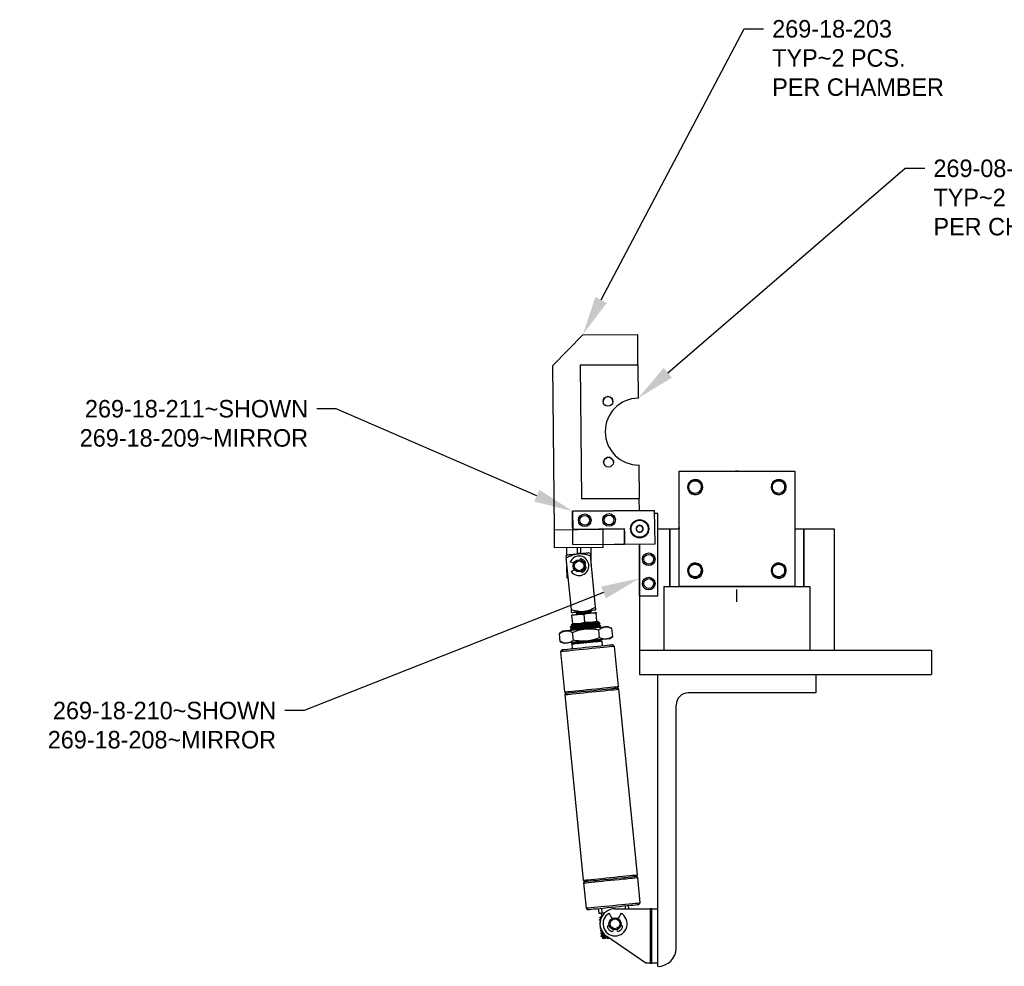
# Model space of a CAD drawing. Header units: inches. Extents: x 0.1 to 43.9, y 0.1 to 33.9.
# Tile 14 of 24: x 25.5 to 35.7, y 9.5 to 19.2. Entities that reach past the tile are written whole.
import ezdxf
from ezdxf import colors
from ezdxf.entities.mleader import LeaderData, LeaderLine
from ezdxf.math import Vec2, Vec3

# ---------------------------------------------------------------- set-up
doc = ezdxf.new("R2010")
doc.units = ezdxf.units.IN
doc.header["$MEASUREMENT"] = 0
doc.linetypes.add('CENTERX2', pattern=[0.8, 0.5, -0.1, 0.1, -0.1])

msp = doc.modelspace()

# ---------------------------------------------------------------- linework, layer by layer
at = {"color": 7, "linetype": 'Continuous', "lineweight": 25}
for p, q in [((31.33, 15.986), (31.021, 15.671)), ((31.33, 15.986), (31.893, 15.992)), ((31.896, 15.679), (31.893, 15.992)), ((31.038, 13.983), (31.021, 15.671)), ((31.896, 15.68), (31.302, 15.674)), ((31.302, 15.674), (31.896, 15.679)), ((31.302, 15.674), (31.316, 14.299)), ((31.302, 15.674), (31.316, 14.299)), ((31.896, 15.68), (31.899, 15.336)), ((31.906, 14.649), (31.909, 14.305)), ((32.319, 13.398), (32.319, 14.585)), ((32.319, 14.585), (33.507, 14.585)), ((32.927, 14.585), (32.899, 14.585)), ((32.913, 14.586), (32.927, 14.585)), ((33.507, 14.585), (33.507, 14.585)), ((33.507, 14.585), (33.507, 14.006)), ((33.507, 14.585), (33.507, 13.398)), ((32.548, 14.421), (32.544, 14.4)), ((33.407, 14.421), (33.403, 14.4)), ((31.909, 14.305), (31.316, 14.299)), ((31.316, 14.299), (31.909, 14.305)), ((31.909, 14.305), (31.909, 14.305)), ((31.911, 14.18), (31.909, 14.305)), ((32.067, 14.181), (31.223, 14.173)), ((32.071, 13.837), (32.067, 14.181)), ((31.223, 14.173), (31.225, 13.985)), ((32.101, 14.148), (32.068, 14.148)), ((32.101, 13.304), (32.101, 14.148)), ((31.038, 13.983), (31.757, 13.991)), ((31.039, 13.796), (31.038, 13.983)), ((31.757, 13.991), (31.225, 13.985)), ((31.539, 13.801), (31.538, 13.988)), ((31.758, 13.834), (31.757, 13.991)), ((32.101, 13.992), (32.225, 13.992)), ((32.225, 13.992), (32.225, 13.992)), ((32.225, 13.992), (32.225, 13.398)), ((32.225, 13.992), (32.319, 13.992)), ((32.225, 13.398), (32.225, 13.992)), ((32.319, 14.006), (32.319, 13.992)), ((33.507, 13.992), (33.6, 13.992)), ((33.6, 13.992), (33.6, 13.398)), ((33.6, 13.398), (33.6, 13.992)), ((33.6, 13.992), (33.913, 13.992)), ((33.913, 13.992), (33.913, 12.742)), ((31.757, 13.966), (31.757, 13.836)), ((31.539, 13.801), (31.039, 13.796)), ((31.165, 13.721), (31.164, 13.797)), ((31.275, 13.738), (31.275, 13.798)), ((31.304, 13.799), (31.305, 13.739)), ((31.416, 13.618), (31.414, 13.8)), ((31.758, 13.836), (31.757, 13.836)), ((31.758, 13.834), (32.071, 13.837)), ((31.913, 13.304), (31.913, 13.836)), ((31.913, 13.836), (31.913, 12.742)), ((31.171, 13.724), (31.155, 13.714)), ((31.211, 13.161), (31.157, 13.693)), ((31.302, 13.676), (31.301, 13.673)), ((31.404, 13.739), (31.387, 13.746)), ((31.46, 13.185), (31.406, 13.718)), ((31.168, 13.485), (31.166, 13.604)), ((31.234, 13.637), (31.2, 13.652)), ((31.21, 13.552), (31.241, 13.574)), ((31.35, 13.633), (31.353, 13.634)), ((31.357, 13.6), (31.353, 13.601)), ((31.178, 13.485), (31.168, 13.485)), ((31.313, 13.552), (31.315, 13.549)), ((32.548, 13.562), (32.544, 13.541)), ((33.407, 13.562), (33.403, 13.541)), ((32.163, 13.398), (32.163, 12.742)), ((32.163, 13.398), (33.663, 13.398)), ((32.225, 13.398), (32.319, 13.398)), ((32.225, 13.398), (32.319, 13.398)), ((33.507, 13.398), (32.319, 13.398)), ((33.507, 13.398), (33.6, 13.398)), ((33.507, 13.398), (33.6, 13.398)), ((33.663, 13.398), (33.663, 12.742)), ((31.913, 13.304), (32.101, 13.304)), ((31.278, 13.112), (31.217, 13.099)), ((31.225, 13.018), (31.217, 13.099)), ((31.26, 13.135), (31.26, 13.135)), ((31.26, 13.135), (31.261, 13.135)), ((31.262, 13.117), (31.263, 13.115)), ((31.263, 13.114), (31.27, 13.111)), ((31.341, 13.111), (31.278, 13.112)), ((31.403, 13.125), (31.341, 13.111)), ((31.349, 13.031), (31.341, 13.111)), ((31.466, 13.124), (31.403, 13.125)), ((31.417, 13.141), (31.417, 13.143)), ((31.474, 13.043), (31.466, 13.124)), ((31.197, 12.981), (31.198, 12.977)), ((31.215, 13.01), (31.208, 13.001)), ((31.208, 12.999), (31.214, 12.996)), ((31.225, 13.018), (31.288, 13.018)), ((31.288, 13.018), (31.349, 13.031)), ((31.349, 13.031), (31.412, 13.03)), ((31.412, 13.03), (31.474, 13.043)), ((31.488, 13.035), (31.485, 13.037)), ((31.505, 13.021), (31.489, 13.034)), ((31.5, 12.976), (31.494, 12.979)), ((31.51, 12.994), (31.51, 12.998)), ((31.628, 12.968), (31.59, 12.985)), ((31.636, 12.885), (31.628, 12.968)), ((31.123, 12.938), (31.089, 12.914)), ((31.097, 12.831), (31.089, 12.914)), ((31.2, 12.953), (31.201, 12.95)), ((31.201, 12.949), (31.207, 12.947)), ((31.232, 12.845), (31.224, 12.927)), ((31.501, 12.872), (31.493, 12.954)), ((31.602, 12.861), (31.636, 12.885)), ((31.097, 12.831), (31.136, 12.814)), ((31.214, 12.815), (31.214, 12.811)), ((31.215, 12.804), (31.22, 12.759)), ((31.531, 12.791), (31.526, 12.835)), ((31.656, 12.783), (31.634, 12.801)), ((31.697, 12.37), (31.656, 12.783)), ((31.116, 12.749), (31.098, 12.727)), ((31.098, 12.727), (31.14, 12.314)), ((31.913, 12.742), (31.913, 12.492)), ((31.913, 12.742), (34.913, 12.742)), ((34.913, 12.742), (34.913, 12.492)), ((31.913, 12.492), (34.913, 12.492)), ((32.1, 9.492), (32.1, 12.492)), ((33.725, 12.492), (33.725, 12.304)), ((31.685, 12.355), (31.697, 12.37)), ((31.7, 12.342), (31.692, 12.355)), ((31.14, 12.314), (31.155, 12.302)), ((31.148, 12.301), (31.143, 12.286)), ((31.143, 12.286), (31.334, 10.377)), ((31.891, 10.433), (31.7, 12.342)), ((33.725, 12.304), (32.413, 12.304)), ((32.288, 9.679), (32.288, 12.179)), ((31.886, 10.418), (31.891, 10.433)), ((31.334, 10.377), (31.342, 10.364)), ((31.349, 10.364), (31.337, 10.349)), ((31.337, 10.349), (31.363, 10.09)), ((31.894, 10.405), (31.879, 10.418)), ((31.92, 10.146), (31.894, 10.405)), ((31.902, 10.124), (31.92, 10.146)), ((31.363, 10.09), (31.385, 10.073)), ((31.488, 10.083), (31.492, 10.038)), ((31.52, 10.086), (31.524, 10.041)), ((31.524, 10.041), (31.543, 10.043)), ((31.543, 10.043), (31.541, 10.042)), ((31.629, 9.983), (31.598, 10.037)), ((31.66, 10.084), (32.02, 10.084)), ((31.722, 10.037), (31.692, 9.983)), ((31.769, 10.084), (31.767, 10.111)), ((31.802, 10.084), (31.799, 10.114)), ((32.02, 10.084), (32.02, 9.524)), ((32.04, 10.084), (32.02, 10.084)), ((32.04, 9.524), (32.04, 10.084)), ((32.04, 10.084), (32.1, 10.084)), ((31.499, 9.974), (31.5, 9.965)), ((31.509, 9.949), (31.502, 9.944)), ((31.502, 9.947), (31.502, 9.937)), ((31.502, 9.94), (31.509, 9.937)), ((31.504, 9.919), (31.505, 9.91)), ((31.508, 9.919), (31.505, 9.916)), ((31.505, 9.912), (31.506, 9.912)), ((31.507, 9.891), (31.508, 9.882)), ((31.512, 9.892), (31.508, 9.889)), ((31.508, 9.889), (31.508, 9.889)), ((31.508, 9.885), (31.516, 9.881)), ((31.51, 9.864), (31.511, 9.854)), ((31.513, 9.836), (31.514, 9.827)), ((31.594, 9.911), (31.6, 9.913)), ((31.644, 9.869), (31.642, 9.863)), ((31.678, 9.863), (31.676, 9.869)), ((31.721, 9.913), (31.727, 9.911)), ((31.515, 9.808), (31.516, 9.799)), ((31.529, 9.785), (31.54, 9.777)), ((31.547, 9.812), (31.548, 9.808)), ((31.975, 9.524), (31.572, 9.802)), ((31.578, 9.78), (31.6, 9.783)), ((32.02, 9.524), (31.975, 9.524)), ((32.02, 9.524), (32.04, 9.524)), ((32.1, 9.524), (32.04, 9.524))]:
    msp.add_line(p, q, dxfattribs=at)
at = {"color": 7, "linetype": 'Continuous'}
for p, q in [((31.223, 14.173), (32.067, 14.181)), ((32.071, 13.837), (32.067, 14.181)), ((31.227, 13.829), (31.223, 14.173)), ((31.225, 13.985), (31.757, 13.991)), ((31.225, 13.985), (31.757, 13.991)), ((31.227, 13.829), (31.225, 13.985)), ((31.227, 13.829), (31.225, 13.985)), ((31.758, 13.834), (31.757, 13.991)), ((31.758, 13.834), (31.757, 13.991)), ((31.227, 13.829), (32.071, 13.837)), ((31.227, 13.829), (31.758, 13.834)), ((31.227, 13.829), (31.758, 13.834))]:
    msp.add_line(p, q, dxfattribs=at)
at = {"color": 7, "linetype": 'CENTERX2'}
msp.add_line((32.913, 13.242), (32.913, 13.367), dxfattribs=at)
at = {"color": 7, "linetype": 'Continuous', "lineweight": 25, "flags": 128}
for points in [[(31.171, 13.724), (31.18, 13.725), (31.191, 13.726), (31.203, 13.728), (31.217, 13.729), (31.231, 13.73), (31.247, 13.732), (31.263, 13.734), (31.279, 13.735)], [(31.279, 13.735), (31.295, 13.737), (31.311, 13.738), (31.326, 13.74), (31.341, 13.741), (31.355, 13.743), (31.367, 13.744), (31.378, 13.745), (31.387, 13.746)], [(31.214, 13.131), (31.216, 13.131), (31.223, 13.132), (31.235, 13.133), (31.25, 13.134), (31.269, 13.136), (31.291, 13.138), (31.314, 13.141), (31.338, 13.143)], [(31.216, 13.106), (31.217, 13.106), (31.221, 13.106), (31.226, 13.107), (31.233, 13.108), (31.242, 13.108), (31.253, 13.11), (31.265, 13.111), (31.278, 13.112)], [(31.278, 13.112), (31.293, 13.114), (31.308, 13.115), (31.324, 13.117), (31.341, 13.118), (31.357, 13.12), (31.373, 13.122), (31.388, 13.123), (31.403, 13.125)], [(31.463, 13.156), (31.46, 13.155), (31.453, 13.155), (31.442, 13.154), (31.426, 13.152), (31.407, 13.15), (31.386, 13.148), (31.362, 13.146), (31.338, 13.143)], [(31.403, 13.125), (31.416, 13.126), (31.429, 13.127), (31.439, 13.128), (31.448, 13.129), (31.456, 13.13), (31.461, 13.13), (31.464, 13.131), (31.465, 13.131)], [(31.356, 12.962), (31.326, 12.959), (31.296, 12.956), (31.267, 12.953), (31.24, 12.95), (31.214, 12.947), (31.191, 12.945), (31.171, 12.943), (31.154, 12.941)], [(31.215, 13.01), (31.216, 13.01), (31.221, 13.011), (31.233, 13.012), (31.252, 13.014), (31.276, 13.016), (31.304, 13.019), (31.335, 13.022), (31.366, 13.025), (31.396, 13.028), (31.424, 13.031), (31.448, 13.034), (31.467, 13.036), (31.479, 13.037), (31.485, 13.037), (31.485, 13.037)], [(31.462, 13.014), (31.451, 13.013), (31.439, 13.012), (31.426, 13.01), (31.412, 13.009), (31.397, 13.008), (31.383, 13.006), (31.367, 13.005), (31.352, 13.003)], [(31.558, 12.982), (31.541, 12.98), (31.521, 12.978), (31.498, 12.976), (31.473, 12.973), (31.446, 12.971), (31.417, 12.968), (31.387, 12.965), (31.356, 12.962)], [(31.491, 13.007), (31.491, 13.008), (31.49, 13.01)], [(31.494, 12.979), (31.493, 12.981), (31.493, 12.982)], [(31.59, 12.985), (31.588, 12.985), (31.582, 12.984), (31.572, 12.983), (31.558, 12.982)], [(31.154, 12.941), (31.141, 12.94), (31.131, 12.939), (31.125, 12.938), (31.123, 12.938)], [(31.571, 12.857), (31.554, 12.856), (31.534, 12.854), (31.511, 12.851), (31.485, 12.849), (31.458, 12.846), (31.429, 12.843), (31.399, 12.84), (31.369, 12.837)], [(31.602, 12.861), (31.6, 12.86), (31.594, 12.86), (31.584, 12.859), (31.571, 12.857)], [(31.656, 12.783), (31.652, 12.783), (31.642, 12.782), (31.625, 12.78), (31.602, 12.778), (31.574, 12.775), (31.541, 12.772), (31.504, 12.768), (31.463, 12.764), (31.421, 12.76), (31.377, 12.755), (31.333, 12.751), (31.291, 12.747), (31.251, 12.742), (31.213, 12.739), (31.18, 12.735), (31.152, 12.733), (31.129, 12.73), (31.112, 12.729), (31.102, 12.728), (31.098, 12.727)], [(31.116, 12.749), (31.12, 12.749), (31.13, 12.751), (31.148, 12.752), (31.171, 12.755), (31.2, 12.758), (31.234, 12.761), (31.271, 12.765), (31.312, 12.769), (31.354, 12.773), (31.396, 12.777), (31.439, 12.781), (31.479, 12.785), (31.517, 12.789), (31.55, 12.793), (31.579, 12.796), (31.603, 12.798), (31.62, 12.8), (31.63, 12.801), (31.634, 12.801)], [(31.167, 12.817), (31.153, 12.816), (31.144, 12.815), (31.138, 12.814), (31.136, 12.814)], [(31.369, 12.837), (31.338, 12.834), (31.308, 12.831), (31.28, 12.828), (31.252, 12.826), (31.227, 12.823), (31.204, 12.821), (31.184, 12.819), (31.167, 12.817)], [(31.526, 12.835), (31.525, 12.835), (31.519, 12.835), (31.506, 12.833), (31.487, 12.831), (31.462, 12.829), (31.434, 12.826), (31.403, 12.823), (31.37, 12.82), (31.338, 12.817), (31.306, 12.813), (31.278, 12.811), (31.254, 12.808), (31.235, 12.806), (31.222, 12.805), (31.216, 12.804), (31.215, 12.804)], [(31.507, 12.841), (31.507, 12.842), (31.507, 12.844)], [(31.14, 12.314), (31.143, 12.315), (31.154, 12.316), (31.17, 12.317), (31.193, 12.32), (31.221, 12.322), (31.255, 12.326), (31.292, 12.329), (31.332, 12.333), (31.375, 12.338), (31.418, 12.342), (31.462, 12.346), (31.505, 12.351), (31.545, 12.355), (31.582, 12.359), (31.615, 12.362), (31.644, 12.365), (31.667, 12.367), (31.683, 12.369), (31.694, 12.37), (31.697, 12.37), (31.697, 12.37)], [(31.148, 12.301), (31.148, 12.301), (31.154, 12.302), (31.166, 12.303), (31.185, 12.305), (31.209, 12.307), (31.24, 12.31), (31.275, 12.314), (31.313, 12.318), (31.355, 12.322), (31.398, 12.326), (31.442, 12.33), (31.485, 12.335), (31.526, 12.339), (31.565, 12.343), (31.6, 12.346), (31.63, 12.349), (31.655, 12.352), (31.674, 12.354), (31.686, 12.355), (31.691, 12.355), (31.692, 12.355)], [(31.143, 12.286), (31.146, 12.287), (31.156, 12.288), (31.173, 12.289), (31.196, 12.292), (31.224, 12.295), (31.258, 12.298), (31.295, 12.302), (31.335, 12.306), (31.378, 12.31), (31.421, 12.314), (31.465, 12.319), (31.507, 12.323), (31.548, 12.327), (31.585, 12.331), (31.618, 12.334), (31.647, 12.337), (31.67, 12.339), (31.686, 12.341), (31.696, 12.342), (31.7, 12.342)], [(31.334, 10.377), (31.337, 10.377), (31.348, 10.378), (31.364, 10.38), (31.387, 10.382), (31.416, 10.385), (31.449, 10.389), (31.486, 10.392), (31.527, 10.396), (31.569, 10.401), (31.613, 10.405), (31.656, 10.409), (31.699, 10.414), (31.739, 10.418), (31.776, 10.421), (31.81, 10.425), (31.838, 10.428), (31.861, 10.43), (31.878, 10.431), (31.888, 10.433), (31.891, 10.433)], [(31.337, 10.349), (31.34, 10.35), (31.35, 10.351), (31.367, 10.352), (31.39, 10.354), (31.418, 10.357), (31.452, 10.361), (31.489, 10.364), (31.529, 10.368), (31.572, 10.373), (31.615, 10.377), (31.659, 10.381), (31.702, 10.386), (31.742, 10.39), (31.779, 10.393), (31.812, 10.397), (31.841, 10.4), (31.864, 10.402), (31.88, 10.404), (31.891, 10.405), (31.894, 10.405), (31.894, 10.405)], [(31.342, 10.364), (31.343, 10.364), (31.348, 10.364), (31.36, 10.366), (31.379, 10.367), (31.404, 10.37), (31.434, 10.373), (31.469, 10.376), (31.508, 10.38), (31.549, 10.384), (31.592, 10.389), (31.636, 10.393), (31.679, 10.398), (31.721, 10.402), (31.759, 10.406), (31.794, 10.409), (31.824, 10.412), (31.849, 10.415), (31.868, 10.416), (31.88, 10.418), (31.885, 10.418), (31.886, 10.418)], [(31.363, 10.09), (31.366, 10.091), (31.376, 10.092), (31.393, 10.093), (31.416, 10.096), (31.444, 10.099), (31.478, 10.102), (31.515, 10.106), (31.555, 10.11), (31.598, 10.114), (31.641, 10.118), (31.685, 10.123), (31.727, 10.127), (31.768, 10.131), (31.805, 10.135), (31.838, 10.138), (31.867, 10.141), (31.89, 10.143), (31.906, 10.145), (31.917, 10.146), (31.92, 10.146), (31.92, 10.146)], [(31.902, 10.124), (31.899, 10.124), (31.888, 10.123), (31.871, 10.121), (31.848, 10.119), (31.819, 10.116), (31.785, 10.113), (31.747, 10.109), (31.707, 10.105), (31.665, 10.101), (31.622, 10.096), (31.58, 10.092), (31.539, 10.088), (31.502, 10.084), (31.468, 10.081), (31.439, 10.078), (31.416, 10.076), (31.399, 10.074), (31.388, 10.073), (31.385, 10.073)], [(31.492, 10.038), (31.494, 10.038), (31.501, 10.039), (31.511, 10.04), (31.524, 10.041)], [(31.578, 9.78), (31.562, 9.779), (31.55, 9.778), (31.542, 9.777), (31.54, 9.777)]]:
    msp.add_lwpolyline(points, dxfattribs=at)
at = {"color": 7, "linetype": 'Continuous', "lineweight": 25}
for centre, radius in [((31.587, 15.302), 0.0503), ((31.593, 14.677), 0.0502), ((31.349, 14.08), 0.065), ((31.349, 14.08), 0.0503), ((31.599, 14.083), 0.065), ((31.599, 14.083), 0.0503), ((31.913, 13.992), 0.094), ((31.913, 13.992), 0.0938), ((31.913, 13.992), 0.0877), ((31.291, 13.611), 0.0625), ((32.007, 13.679), 0.065), ((32.007, 13.679), 0.0502), ((31.291, 13.611), 0.05), ((32.007, 13.429), 0.065), ((32.007, 13.429), 0.0502), ((31.66, 9.929), 0.0625), ((31.66, 9.929), 0.05)]:
    msp.add_circle(centre, radius, dxfattribs=at)
for centre, radius, start, end in [((31.587, 15.301), 0.0503, 2.0426, 179.0529), ((31.903, 14.992), 0.344, 90.5697, 270.5697), ((31.903, 14.992), 0.344, 90.5697, 180.5283), ((31.593, 14.676), 0.0503, 0.2622, 180.899), ((32.484, 14.421), 0.0781, 45, 0), ((33.343, 14.421), 0.0781, 45, 0), ((32.484, 14.421), 0.0781, 0, 45), ((33.343, 14.421), 0.0781, 0, 45), ((31.913, 13.992), 0.0361, 119.8602, 179.8602), ((31.913, 13.992), 0.0361, 179.8602, 239.8602), ((31.913, 13.992), 0.0361, 59.8602, 119.8602), ((31.913, 13.992), 0.0361, 359.8602, 59.8602), ((31.913, 13.992), 0.0361, 299.8602, 359.8602), ((31.913, 13.992), 0.0361, 239.8602, 299.8602), ((31.291, 13.611), 0.1, 215.7235, 155.7235), ((31.31, 13.675), 0.00833, 73.5427, 170.7235), ((31.291, 13.611), 0.075, 27.9043, 73.5427), ((31.291, 13.611), 0.075, 297.9043, 343.5427), ((31.35, 13.642), 0.00833, 290.7235, 27.9043), ((31.355, 13.592), 0.00833, 343.5427, 80.7235), ((32.484, 13.562), 0.0781, 45, 0), ((32.484, 13.562), 0.0781, 0, 45), ((33.343, 13.562), 0.0781, 45, 0), ((33.343, 13.562), 0.0781, 0, 45), ((31.323, 13.552), 0.00833, 200.7235, 297.9043), ((32.413, 12.179), 0.125, 90, 180), ((31.502, 10.016), 0.0225, 275.7235, 70.989), ((31.66, 9.929), 0.155, 90, 235.4586), ((31.66, 9.929), 0.124, 120, 60), ((31.597, 9.897), 0.015, 105, 207.2404), ((31.66, 9.929), 0.0857, 207.2404, 242.7596), ((31.628, 9.866), 0.015, 242.7596, 345), ((31.693, 9.866), 0.015, 195, 297.2404), ((31.66, 9.929), 0.0858, 297.2404, 332.7596), ((31.723, 9.897), 0.015, 332.7596, 75), ((32.1, 9.679), 0.188, 270, 0)]:
    msp.add_arc(centre, radius, start, end, dxfattribs=at)
for points, knots in [([(32.547, 14.411), (32.548, 14.418), (32.549, 14.433), (32.542, 14.454), (32.529, 14.472), (32.51, 14.485), (32.488, 14.49), (32.464, 14.489), (32.443, 14.479), (32.426, 14.463), (32.414, 14.442), (32.411, 14.418), (32.415, 14.394), (32.427, 14.373), (32.446, 14.356), (32.469, 14.347), (32.494, 14.345), (32.519, 14.352), (32.54, 14.367), (32.555, 14.388), (32.561, 14.408), (32.562, 14.419), (32.562, 14.421)], [0, 0, 0, 0, 0.04749, 0.095126, 0.143357, 0.191773, 0.241217, 0.290636, 0.341067, 0.391713, 0.442906, 0.49477, 0.54674, 0.599814, 0.652866, 0.706852, 0.761129, 0.815881, 0.871375, 0.926909, 0.983613, 1, 1, 1, 1]), ([(32.521, 14.369), (32.514, 14.365), (32.498, 14.356), (32.47, 14.356), (32.443, 14.368), (32.424, 14.39), (32.417, 14.419), (32.422, 14.448), (32.44, 14.472), (32.466, 14.486), (32.496, 14.487), (32.523, 14.475), (32.543, 14.453), (32.546, 14.434), (32.548, 14.425)], [0, 0, 0, 0, 0.078861, 0.156303, 0.241839, 0.3261, 0.411251, 0.495997, 0.580488, 0.665865, 0.750035, 0.835581, 0.919817, 1, 1, 1, 1]), ([(33.406, 14.411), (33.407, 14.418), (33.408, 14.433), (33.401, 14.454), (33.388, 14.472), (33.369, 14.485), (33.347, 14.49), (33.323, 14.489), (33.302, 14.479), (33.285, 14.463), (33.273, 14.442), (33.27, 14.418), (33.274, 14.394), (33.286, 14.373), (33.305, 14.356), (33.328, 14.347), (33.353, 14.345), (33.378, 14.352), (33.399, 14.367), (33.414, 14.388), (33.42, 14.408), (33.421, 14.419), (33.421, 14.421)], [0, 0, 0, 0, 0.04749, 0.095126, 0.143357, 0.191773, 0.241217, 0.290636, 0.341067, 0.391713, 0.442906, 0.494769, 0.54674, 0.599814, 0.652867, 0.706852, 0.76113, 0.815881, 0.871375, 0.926909, 0.983613, 1, 1, 1, 1]), ([(33.38, 14.369), (33.373, 14.365), (33.357, 14.356), (33.329, 14.356), (33.302, 14.368), (33.283, 14.39), (33.276, 14.419), (33.281, 14.448), (33.299, 14.472), (33.325, 14.486), (33.355, 14.487), (33.382, 14.475), (33.402, 14.453), (33.405, 14.434), (33.407, 14.425)], [0, 0, 0, 0, 0.078861, 0.156303, 0.241839, 0.3261, 0.411251, 0.495997, 0.580487, 0.665865, 0.750035, 0.835581, 0.919817, 1, 1, 1, 1]), ([(32.539, 14.476), (32.543, 14.469), (32.553, 14.455), (32.557, 14.43), (32.553, 14.405), (32.541, 14.383), (32.528, 14.374), (32.521, 14.369)], [0, 0, 0, 0, 0.204059, 0.408115, 0.612401, 0.805602, 1, 1, 1, 1]), ([(32.521, 14.369), (32.523, 14.37), (32.53, 14.375), (32.54, 14.388), (32.546, 14.402), (32.547, 14.41), (32.547, 14.411)], [0, 0, 0, 0, 0.103137, 0.520982, 0.938821, 1, 1, 1, 1]), ([(33.398, 14.476), (33.402, 14.469), (33.412, 14.455), (33.416, 14.43), (33.412, 14.405), (33.4, 14.383), (33.387, 14.374), (33.38, 14.369)], [0, 0, 0, 0, 0.204059, 0.408115, 0.612401, 0.805602, 1, 1, 1, 1]), ([(33.38, 14.369), (33.382, 14.37), (33.389, 14.375), (33.399, 14.388), (33.405, 14.402), (33.406, 14.41), (33.406, 14.411)], [0, 0, 0, 0, 0.103137, 0.52098, 0.938821, 1, 1, 1, 1]), ([(31.895, 14.023), (31.892, 14.019), (31.888, 14.011), (31.881, 14), (31.878, 13.994), (31.876, 13.992)], [0, 0, 0, 0, 0.439118, 0.751364, 1, 1, 1, 1]), ([(31.876, 13.992), (31.877, 13.99), (31.88, 13.986), (31.885, 13.977), (31.891, 13.967), (31.893, 13.962), (31.894, 13.961)], [0, 0, 0, 0, 0.15603, 0.493708, 0.819055, 1, 1, 1, 1]), ([(31.931, 14.023), (31.926, 14.023), (31.917, 14.023), (31.904, 14.023), (31.897, 14.023), (31.895, 14.023)], [0, 0, 0, 0, 0.439121, 0.751369, 1, 1, 1, 1]), ([(31.949, 13.992), (31.948, 13.994), (31.945, 13.999), (31.939, 14.008), (31.934, 14.017), (31.932, 14.021), (31.931, 14.023)], [0, 0, 0, 0, 0.180944, 0.506291, 0.843976, 1, 1, 1, 1]), ([(31.931, 13.961), (31.933, 13.965), (31.938, 13.973), (31.944, 13.984), (31.947, 13.989), (31.949, 13.992)], [0, 0, 0, 0, 0.4391182, 0.7513706, 1, 1, 1, 1]), ([(31.894, 13.961), (31.9, 13.961), (31.908, 13.961), (31.921, 13.961), (31.928, 13.961), (31.931, 13.961)], [0, 0, 0, 0, 0.439121, 0.751369, 1, 1, 1, 1]), ([(31.155, 13.714), (31.156, 13.712), (31.156, 13.706), (31.157, 13.698), (31.157, 13.693)], [0, 0, 0, 0, 0.433417, 1, 1, 1, 1]), ([(31.157, 13.693), (31.169, 13.699), (31.193, 13.711), (31.233, 13.728), (31.264, 13.733), (31.279, 13.735)], [0, 0, 0, 0, 0.289743, 0.640746, 1, 1, 1, 1]), ([(31.305, 13.739), (31.304, 13.738), (31.297, 13.737), (31.287, 13.737), (31.278, 13.738), (31.275, 13.738)], [0, 0, 0, 0, 0.093079, 0.746043, 1, 1, 1, 1]), ([(31.279, 13.735), (31.283, 13.736), (31.302, 13.737), (31.335, 13.735), (31.373, 13.727), (31.396, 13.721), (31.406, 13.718)], [0, 0, 0, 0, 0.103814, 0.430747, 0.765025, 1, 1, 1, 1]), ([(31.404, 13.739), (31.404, 13.737), (31.405, 13.731), (31.406, 13.723), (31.406, 13.718)], [0, 0, 0, 0, 0.433418, 1, 1, 1, 1]), ([(32.547, 13.552), (32.548, 13.559), (32.549, 13.574), (32.542, 13.595), (32.529, 13.613), (32.51, 13.626), (32.488, 13.631), (32.464, 13.63), (32.443, 13.62), (32.426, 13.604), (32.414, 13.583), (32.411, 13.559), (32.415, 13.535), (32.427, 13.514), (32.446, 13.497), (32.469, 13.488), (32.494, 13.486), (32.519, 13.493), (32.54, 13.508), (32.555, 13.529), (32.561, 13.549), (32.562, 13.56), (32.562, 13.562)], [0, 0, 0, 0, 0.04749, 0.095126, 0.143358, 0.191773, 0.241217, 0.290636, 0.341068, 0.391713, 0.442906, 0.494769, 0.54674, 0.599814, 0.652867, 0.706852, 0.76113, 0.815881, 0.871375, 0.926909, 0.983613, 1, 1, 1, 1]), ([(32.521, 13.51), (32.514, 13.506), (32.498, 13.497), (32.47, 13.497), (32.443, 13.509), (32.424, 13.531), (32.417, 13.56), (32.422, 13.589), (32.44, 13.613), (32.466, 13.627), (32.496, 13.628), (32.523, 13.616), (32.543, 13.594), (32.546, 13.575), (32.548, 13.566)], [0, 0, 0, 0, 0.0788611, 0.1563027, 0.2418388, 0.3260997, 0.411251, 0.4959965, 0.5804874, 0.6658653, 0.7500355, 0.8355814, 0.9198169, 1, 1, 1, 1]), ([(32.539, 13.617), (32.543, 13.61), (32.553, 13.596), (32.557, 13.571), (32.553, 13.546), (32.541, 13.524), (32.528, 13.515), (32.521, 13.51)], [0, 0, 0, 0, 0.2040594, 0.4081149, 0.6124017, 0.8056029, 1, 1, 1, 1]), ([(33.406, 13.552), (33.407, 13.559), (33.408, 13.574), (33.401, 13.595), (33.388, 13.613), (33.369, 13.626), (33.347, 13.631), (33.323, 13.63), (33.302, 13.62), (33.285, 13.604), (33.273, 13.583), (33.27, 13.559), (33.274, 13.535), (33.286, 13.514), (33.305, 13.497), (33.328, 13.488), (33.353, 13.486), (33.378, 13.493), (33.399, 13.508), (33.414, 13.529), (33.42, 13.549), (33.421, 13.56), (33.421, 13.562)], [0, 0, 0, 0, 0.04749, 0.095126, 0.143358, 0.191773, 0.241217, 0.290636, 0.341068, 0.391713, 0.442906, 0.494769, 0.54674, 0.599814, 0.652867, 0.706852, 0.76113, 0.815881, 0.871375, 0.926909, 0.983613, 1, 1, 1, 1]), ([(33.38, 13.51), (33.373, 13.506), (33.357, 13.497), (33.329, 13.497), (33.302, 13.509), (33.283, 13.531), (33.276, 13.56), (33.281, 13.589), (33.299, 13.613), (33.325, 13.627), (33.355, 13.628), (33.382, 13.616), (33.402, 13.594), (33.405, 13.575), (33.407, 13.566)], [0, 0, 0, 0, 0.078861, 0.156303, 0.241839, 0.3261, 0.411251, 0.495996, 0.580487, 0.665865, 0.750036, 0.835581, 0.919817, 1, 1, 1, 1]), ([(33.398, 13.617), (33.402, 13.61), (33.412, 13.596), (33.416, 13.571), (33.412, 13.546), (33.4, 13.524), (33.387, 13.515), (33.38, 13.51)], [0, 0, 0, 0, 0.2040594, 0.4081149, 0.6124017, 0.8056029, 1, 1, 1, 1]), ([(32.521, 13.51), (32.523, 13.511), (32.53, 13.516), (32.54, 13.529), (32.546, 13.543), (32.547, 13.551), (32.547, 13.552)], [0, 0, 0, 0, 0.103137, 0.520981, 0.93882, 1, 1, 1, 1]), ([(33.38, 13.51), (33.382, 13.511), (33.389, 13.516), (33.399, 13.529), (33.405, 13.543), (33.406, 13.551), (33.406, 13.552)], [0, 0, 0, 0, 0.103137, 0.520978, 0.93882, 1, 1, 1, 1]), ([(31.338, 13.143), (31.343, 13.144), (31.361, 13.146), (31.393, 13.155), (31.429, 13.17), (31.451, 13.181), (31.46, 13.185)], [0, 0, 0, 0, 0.103813, 0.430743, 0.765024, 1, 1, 1, 1]), ([(31.463, 13.156), (31.462, 13.157), (31.462, 13.159), (31.461, 13.171), (31.46, 13.181), (31.46, 13.185)], [0, 0, 0, 0, 0.349711, 0.710264, 1, 1, 1, 1]), ([(31.211, 13.161), (31.223, 13.157), (31.249, 13.15), (31.292, 13.142), (31.323, 13.143), (31.338, 13.143)], [0, 0, 0, 0, 0.2897415, 0.6407481, 1, 1, 1, 1]), ([(31.214, 13.131), (31.214, 13.132), (31.214, 13.134), (31.212, 13.146), (31.211, 13.156), (31.211, 13.161)], [0, 0, 0, 0, 0.349711, 0.7102633, 1, 1, 1, 1]), ([(31.217, 13.099), (31.217, 13.099), (31.217, 13.103), (31.216, 13.105), (31.216, 13.106)], [0, 0, 0, 0, 0.026995, 1, 1, 1, 1]), ([(31.417, 13.141), (31.416, 13.14), (31.414, 13.139), (31.396, 13.136), (31.37, 13.132), (31.34, 13.128), (31.309, 13.123), (31.283, 13.119), (31.267, 13.116), (31.261, 13.115), (31.263, 13.115), (31.264, 13.114)], [0, 0, 0, 0, 0.122381, 0.244763, 0.367146, 0.489527, 0.611908, 0.734291, 0.856673, 0.979054, 1, 1, 1, 1]), ([(31.261, 13.135), (31.263, 13.134), (31.268, 13.132), (31.273, 13.13), (31.275, 13.129)], [0, 0, 0, 0, 0.500116, 1, 1, 1, 1]), ([(31.417, 13.143), (31.416, 13.143), (31.413, 13.141), (31.395, 13.138), (31.37, 13.135), (31.339, 13.13), (31.309, 13.126), (31.284, 13.122), (31.266, 13.119), (31.263, 13.118), (31.262, 13.117)], [0, 0, 0, 0, 0.125, 0.25, 0.375001, 0.5, 0.625, 0.749999, 0.875, 1, 1, 1, 1]), ([(31.275, 13.127), (31.273, 13.125), (31.269, 13.122), (31.265, 13.119), (31.263, 13.117)], [0, 0, 0, 0, 0.499892, 1, 1, 1, 1]), ([(31.385, 13.148), (31.385, 13.148), (31.379, 13.147), (31.363, 13.144), (31.339, 13.141), (31.313, 13.137), (31.292, 13.133), (31.277, 13.13), (31.276, 13.129), (31.275, 13.129)], [0, 0, 0, 0, 0.013561, 0.177976, 0.342392, 0.506804, 0.671219, 0.835633, 1, 1, 1, 1]), ([(31.402, 13.15), (31.401, 13.149), (31.4, 13.148), (31.385, 13.145), (31.364, 13.142), (31.339, 13.138), (31.314, 13.134), (31.293, 13.131), (31.279, 13.128), (31.277, 13.127), (31.276, 13.127)], [0, 0, 0, 0, 0.125643, 0.254915, 0.384184, 0.513457, 0.642727, 0.772, 0.901271, 1, 1, 1, 1]), ([(31.404, 13.131), (31.404, 13.131), (31.403, 13.13), (31.395, 13.129), (31.383, 13.126), (31.366, 13.124), (31.341, 13.12), (31.322, 13.117), (31.314, 13.116), (31.314, 13.116)], [0, 0, 0, 0, 0.154403, 0.3117457, 0.3907321, 0.5860115, 0.7812879, 0.9765643, 1, 1, 1, 1]), ([(31.404, 13.129), (31.404, 13.128), (31.402, 13.127), (31.387, 13.124), (31.373, 13.122), (31.363, 13.121), (31.362, 13.121)], [0, 0, 0, 0, 0.314344, 0.637767, 0.961193, 1, 1, 1, 1]), ([(31.417, 13.143), (31.414, 13.144), (31.41, 13.146), (31.405, 13.148), (31.402, 13.15)], [0, 0, 0, 0, 0.5000581, 1, 1, 1, 1]), ([(31.402, 13.132), (31.404, 13.134), (31.408, 13.137), (31.412, 13.14), (31.414, 13.141)], [0, 0, 0, 0, 0.49999, 1, 1, 1, 1]), ([(31.412, 13.125), (31.412, 13.126), (31.409, 13.127), (31.407, 13.128), (31.405, 13.129)], [0, 0, 0, 0, 0.025075, 1, 1, 1, 1]), ([(31.465, 13.131), (31.465, 13.13), (31.465, 13.128), (31.466, 13.124), (31.466, 13.124)], [0, 0, 0, 0, 0.973005, 1, 1, 1, 1]), ([(31.462, 13.014), (31.446, 13.012), (31.414, 13.008), (31.352, 13), (31.292, 12.992), (31.24, 12.985), (31.207, 12.98), (31.194, 12.977), (31.199, 12.977), (31.199, 12.977)], [0, 0, 0, 0, 0.163312, 0.326625, 0.489938, 0.653252, 0.816564, 0.979877, 1, 1, 1, 1]), ([(31.352, 13.003), (31.332, 13), (31.291, 12.995), (31.24, 12.988), (31.204, 12.983), (31.2, 12.981), (31.197, 12.981)], [0, 0, 0, 0, 0.25, 0.500001, 0.75, 1, 1, 1, 1]), ([(31.51, 12.994), (31.508, 12.994), (31.503, 12.992), (31.468, 12.987), (31.416, 12.98), (31.355, 12.972), (31.295, 12.964), (31.243, 12.957), (31.21, 12.952), (31.197, 12.95), (31.202, 12.949), (31.202, 12.949)], [0, 0, 0, 0, 0.123104, 0.246208, 0.369312, 0.492416, 0.61552, 0.738624, 0.861728, 0.984832, 1, 1, 1, 1]), ([(31.215, 12.993), (31.212, 12.991), (31.206, 12.987), (31.2, 12.983), (31.198, 12.981)], [0, 0, 0, 0, 0.499973, 1, 1, 1, 1]), ([(31.198, 12.977), (31.201, 12.976), (31.207, 12.973), (31.214, 12.97), (31.217, 12.968)], [0, 0, 0, 0, 0.505593, 1, 1, 1, 1]), ([(31.508, 12.998), (31.509, 12.998), (31.514, 12.998), (31.5, 12.995), (31.468, 12.99), (31.416, 12.983), (31.355, 12.975), (31.294, 12.968), (31.243, 12.961), (31.207, 12.955), (31.203, 12.954), (31.2, 12.953)], [0, 0, 0, 0, 0.014385, 0.137587, 0.260789, 0.38399, 0.507192, 0.630394, 0.753597, 0.876798, 1, 1, 1, 1]), ([(31.217, 12.965), (31.214, 12.963), (31.209, 12.959), (31.203, 12.955), (31.2, 12.953)], [0, 0, 0, 0, 0.499973, 1, 1, 1, 1]), ([(31.462, 13.032), (31.452, 13.031), (31.433, 13.028), (31.391, 13.023), (31.345, 13.018), (31.298, 13.012), (31.256, 13.007), (31.225, 13.003), (31.208, 13), (31.208, 13), (31.209, 13)], [0, 0, 0, 0, 0.126454, 0.252867, 0.385151, 0.517621, 0.651989, 0.786321, 0.922275, 1, 1, 1, 1]), ([(31.462, 13.032), (31.457, 13.032), (31.442, 13.029), (31.405, 13.024), (31.351, 13.017), (31.297, 13.01), (31.252, 13.003), (31.22, 12.999), (31.216, 12.997), (31.214, 12.996)], [0, 0, 0, 0, 0.063158, 0.2193, 0.37544, 0.531582, 0.687723, 0.843864, 1, 1, 1, 1]), ([(31.214, 12.996), (31.214, 12.996), (31.214, 12.995), (31.214, 12.993), (31.214, 12.993)], [0, 0, 0, 0, 0.5167, 1, 1, 1, 1]), ([(31.486, 13.035), (31.487, 13.035), (31.49, 13.034), (31.481, 13.032), (31.451, 13.027), (31.405, 13.021), (31.351, 13.013), (31.297, 13.006), (31.252, 13), (31.221, 12.995), (31.218, 12.994), (31.216, 12.993)], [0, 0, 0, 0, 0.0488893, 0.1697541, 0.2906198, 0.4114838, 0.5323495, 0.6532152, 0.7740803, 0.8949453, 1, 1, 1, 1]), ([(31.49, 13.01), (31.489, 13.009), (31.487, 13.008), (31.47, 13.005), (31.444, 13.002), (31.407, 12.996), (31.354, 12.989), (31.3, 12.982), (31.254, 12.976), (31.223, 12.971), (31.219, 12.969), (31.217, 12.969)], [0, 0, 0, 0, 0.097024, 0.197929, 0.248587, 0.373823, 0.499059, 0.624295, 0.749532, 0.874768, 1, 1, 1, 1]), ([(31.217, 12.969), (31.217, 12.968), (31.217, 12.967), (31.217, 12.966), (31.217, 12.965)], [0, 0, 0, 0, 0.5167, 1, 1, 1, 1]), ([(31.491, 13.007), (31.491, 13.007), (31.491, 13.006), (31.484, 13.004), (31.453, 12.999), (31.408, 12.993), (31.354, 12.986), (31.3, 12.979), (31.255, 12.972), (31.224, 12.968), (31.22, 12.966), (31.218, 12.965)], [0, 0, 0, 0, 0.000008, 0.127085, 0.254162, 0.381238, 0.508315, 0.635393, 0.762469, 0.889546, 1, 1, 1, 1]), ([(31.224, 12.927), (31.257, 12.939), (31.3, 12.955), (31.345, 12.96), (31.356, 12.962)], [0, 0, 0, 0, 0.758142, 1, 1, 1, 1]), ([(31.226, 13.011), (31.226, 13.013), (31.226, 13.014), (31.225, 13.018), (31.225, 13.018)], [0, 0, 0, 0, 0.973005, 1, 1, 1, 1]), ([(31.352, 13.003), (31.367, 13.006), (31.396, 13.01), (31.437, 13.018), (31.47, 13.025), (31.49, 13.03), (31.489, 13.032), (31.489, 13.033)], [0, 0, 0, 0, 0.192303, 0.384604, 0.604733, 0.820131, 1, 1, 1, 1]), ([(31.493, 12.982), (31.492, 12.982), (31.489, 12.981), (31.472, 12.978), (31.447, 12.974), (31.41, 12.969), (31.374, 12.964), (31.356, 12.962)], [0, 0, 0, 0, 0.194414, 0.396605, 0.498112, 0.749057, 1, 1, 1, 1]), ([(31.356, 12.962), (31.374, 12.963), (31.41, 12.965), (31.455, 12.961), (31.483, 12.956), (31.493, 12.954)], [0, 0, 0, 0, 0.385456, 0.776579, 1, 1, 1, 1]), ([(31.494, 12.979), (31.494, 12.979), (31.494, 12.978), (31.487, 12.977), (31.465, 12.973), (31.454, 12.971)], [0, 0, 0, 0, 0.0000313, 0.5000138, 1, 1, 1, 1]), ([(31.487, 13.035), (31.487, 13.035), (31.488, 13.035), (31.484, 13.034), (31.476, 13.034), (31.466, 13.033), (31.462, 13.032)], [0, 0, 0, 0, 0.150797, 0.415865, 0.703002, 1, 1, 1, 1]), ([(31.505, 13.021), (31.505, 13.021), (31.508, 13.021), (31.498, 13.019), (31.481, 13.016), (31.466, 13.015), (31.462, 13.014)], [0, 0, 0, 0, 0.023275, 0.446499, 0.875659, 1, 1, 1, 1]), ([(31.474, 13.043), (31.474, 13.043), (31.474, 13.039), (31.474, 13.038), (31.475, 13.036)], [0, 0, 0, 0, 0.026995, 1, 1, 1, 1]), ([(31.49, 13.01), (31.493, 13.012), (31.499, 13.016), (31.505, 13.02), (31.507, 13.022)], [0, 0, 0, 0, 0.49999, 1, 1, 1, 1]), ([(31.51, 12.998), (31.506, 13), (31.5, 13.002), (31.494, 13.005), (31.491, 13.007)], [0, 0, 0, 0, 0.504672, 1, 1, 1, 1]), ([(31.493, 12.982), (31.496, 12.984), (31.502, 12.988), (31.507, 12.992), (31.51, 12.994)], [0, 0, 0, 0, 0.49999, 1, 1, 1, 1]), ([(31.493, 12.954), (31.503, 12.961), (31.524, 12.975), (31.547, 12.98), (31.558, 12.982)], [0, 0, 0, 0, 0.495457, 1, 1, 1, 1]), ([(31.558, 12.982), (31.56, 12.982), (31.572, 12.983), (31.595, 12.981), (31.617, 12.972), (31.628, 12.968)], [0, 0, 0, 0, 0.070098, 0.530788, 1, 1, 1, 1]), ([(31.089, 12.914), (31.1, 12.921), (31.12, 12.935), (31.143, 12.939), (31.154, 12.941)], [0, 0, 0, 0, 0.495457, 1, 1, 1, 1]), ([(31.154, 12.941), (31.156, 12.942), (31.168, 12.943), (31.191, 12.94), (31.213, 12.932), (31.224, 12.927)], [0, 0, 0, 0, 0.0700988, 0.53079, 1, 1, 1, 1]), ([(31.501, 12.872), (31.492, 12.868), (31.466, 12.858), (31.422, 12.845), (31.387, 12.84), (31.369, 12.837)], [0, 0, 0, 0, 0.223422, 0.609204, 1, 1, 1, 1]), ([(31.571, 12.857), (31.569, 12.857), (31.557, 12.856), (31.534, 12.859), (31.512, 12.867), (31.501, 12.872)], [0, 0, 0, 0, 0.070099, 0.530789, 1, 1, 1, 1]), ([(31.636, 12.885), (31.626, 12.878), (31.605, 12.864), (31.582, 12.86), (31.571, 12.857)], [0, 0, 0, 0, 0.495459, 1, 1, 1, 1]), ([(31.167, 12.817), (31.165, 12.817), (31.153, 12.816), (31.13, 12.818), (31.108, 12.827), (31.097, 12.831)], [0, 0, 0, 0, 0.0701, 0.53079, 1, 1, 1, 1]), ([(31.232, 12.845), (31.222, 12.838), (31.201, 12.824), (31.178, 12.819), (31.167, 12.817)], [0, 0, 0, 0, 0.4954565, 1, 1, 1, 1]), ([(31.479, 12.848), (31.463, 12.846), (31.431, 12.842), (31.369, 12.834), (31.308, 12.826), (31.256, 12.819), (31.224, 12.814), (31.21, 12.811), (31.215, 12.811), (31.216, 12.811)], [0, 0, 0, 0, 0.163314, 0.326626, 0.489939, 0.653252, 0.816564, 0.979877, 1, 1, 1, 1]), ([(31.369, 12.837), (31.349, 12.835), (31.308, 12.829), (31.257, 12.823), (31.221, 12.817), (31.216, 12.816), (31.214, 12.815)], [0, 0, 0, 0, 0.25, 0.500001, 0.75, 1, 1, 1, 1]), ([(31.225, 12.823), (31.224, 12.822), (31.221, 12.82), (31.217, 12.817), (31.214, 12.815)], [0, 0, 0, 0, 0.225828, 1, 1, 1, 1]), ([(31.215, 12.811), (31.218, 12.81), (31.222, 12.808), (31.227, 12.805), (31.229, 12.805)], [0, 0, 0, 0, 0.676413, 1, 1, 1, 1]), ([(31.369, 12.837), (31.358, 12.836), (31.312, 12.833), (31.267, 12.84), (31.232, 12.845)], [0, 0, 0, 0, 0.241858, 1, 1, 1, 1]), ([(31.507, 12.844), (31.506, 12.844), (31.503, 12.842), (31.486, 12.839), (31.461, 12.836), (31.424, 12.831), (31.37, 12.823), (31.316, 12.816), (31.285, 12.812), (31.271, 12.81), (31.27, 12.81)], [0, 0, 0, 0, 0.127647, 0.2604, 0.327046, 0.49181, 0.656573, 0.821337, 0.9861, 1, 1, 1, 1]), ([(31.507, 12.841), (31.507, 12.841), (31.507, 12.841), (31.5, 12.838), (31.47, 12.834), (31.424, 12.827), (31.387, 12.822), (31.368, 12.82), (31.366, 12.819)], [0, 0, 0, 0, 0.000015, 0.244848, 0.48968, 0.734513, 0.979347, 1, 1, 1, 1]), ([(31.507, 12.844), (31.51, 12.846), (31.514, 12.849), (31.517, 12.852), (31.518, 12.852)], [0, 0, 0, 0, 0.746372, 1, 1, 1, 1]), ([(31.519, 12.836), (31.518, 12.836), (31.514, 12.838), (31.511, 12.839), (31.507, 12.841)], [0, 0, 0, 0, 0.188236, 1, 1, 1, 1]), ([(31.511, 10.038), (31.51, 10.038), (31.506, 10.038), (31.513, 10.039), (31.527, 10.041), (31.539, 10.042), (31.541, 10.042)], [0, 0, 0, 0, 0.060571, 0.462126, 0.890002, 1, 1, 1, 1]), ([(31.541, 10.042), (31.543, 10.042), (31.547, 10.042), (31.552, 10.04), (31.554, 10.038)], [0, 0, 0, 0, 0.331291, 1, 1, 1, 1]), ([(31.516, 9.984), (31.513, 9.982), (31.508, 9.978), (31.502, 9.974), (31.499, 9.972)], [0, 0, 0, 0, 0.499976, 1, 1, 1, 1]), ([(31.5, 9.972), (31.501, 9.972), (31.502, 9.973), (31.51, 9.974), (31.514, 9.975)], [0, 0, 0, 0, 0.57253, 1, 1, 1, 1]), ([(31.5, 9.968), (31.503, 9.966), (31.506, 9.965), (31.509, 9.963), (31.509, 9.963)], [0, 0, 0, 0, 0.963384, 1, 1, 1, 1]), ([(31.501, 9.968), (31.501, 9.968), (31.5, 9.969), (31.508, 9.97), (31.512, 9.971)], [0, 0, 0, 0, 0.477802, 1, 1, 1, 1]), ([(31.521, 9.996), (31.515, 9.995), (31.503, 9.994), (31.502, 9.994), (31.502, 9.994)], [0, 0, 0, 0, 0.480683, 1, 1, 1, 1]), ([(31.502, 9.993), (31.503, 9.993), (31.508, 9.99), (31.513, 9.988), (31.516, 9.987)], [0, 0, 0, 0, 0.341927, 1, 1, 1, 1]), ([(31.516, 9.987), (31.516, 9.986), (31.516, 9.985), (31.516, 9.984), (31.516, 9.984)], [0, 0, 0, 0, 0.516402, 1, 1, 1, 1]), ([(31.509, 9.885), (31.508, 9.885), (31.507, 9.885), (31.508, 9.885), (31.508, 9.885)], [0, 0, 0, 0, 0.873943, 1, 1, 1, 1]), ([(31.521, 9.869), (31.52, 9.868), (31.517, 9.866), (31.513, 9.863), (31.51, 9.861)], [0, 0, 0, 0, 0.201113, 1, 1, 1, 1]), ([(31.511, 9.861), (31.511, 9.861), (31.512, 9.862), (31.52, 9.863), (31.523, 9.864)], [0, 0, 0, 0, 0.678287, 1, 1, 1, 1]), ([(31.511, 9.857), (31.514, 9.856), (31.52, 9.853), (31.526, 9.85), (31.529, 9.849)], [0, 0, 0, 0, 0.505449, 1, 1, 1, 1]), ([(31.512, 9.857), (31.512, 9.858), (31.511, 9.858), (31.52, 9.86), (31.524, 9.861)], [0, 0, 0, 0, 0.494905, 1, 1, 1, 1]), ([(31.53, 9.846), (31.527, 9.844), (31.522, 9.839), (31.516, 9.835), (31.513, 9.833)], [0, 0, 0, 0, 0.499964, 1, 1, 1, 1]), ([(31.513, 9.83), (31.517, 9.828), (31.523, 9.825), (31.529, 9.822), (31.532, 9.821)], [0, 0, 0, 0, 0.505449, 1, 1, 1, 1]), ([(31.514, 9.834), (31.515, 9.834), (31.515, 9.834), (31.525, 9.836), (31.535, 9.838), (31.537, 9.838)], [0, 0, 0, 0, 0.296654, 0.836834, 1, 1, 1, 1]), ([(31.515, 9.83), (31.514, 9.83), (31.514, 9.83), (31.523, 9.832), (31.538, 9.835), (31.545, 9.836)], [0, 0, 0, 0, 0.203591, 0.601812, 1, 1, 1, 1]), ([(31.532, 9.821), (31.532, 9.821), (31.532, 9.819), (31.533, 9.818), (31.533, 9.818)], [0, 0, 0, 0, 0.516435, 1, 1, 1, 1]), ([(31.534, 9.821), (31.533, 9.821), (31.533, 9.822), (31.539, 9.823), (31.548, 9.825), (31.55, 9.825)], [0, 0, 0, 0, 0.2662102, 0.8246377, 1, 1, 1, 1]), ([(31.534, 9.818), (31.534, 9.818), (31.533, 9.819), (31.54, 9.82), (31.55, 9.822), (31.553, 9.822)], [0, 0, 0, 0, 0.166173, 0.743501, 1, 1, 1, 1]), ([(31.533, 9.818), (31.53, 9.816), (31.524, 9.812), (31.519, 9.808), (31.516, 9.806)], [0, 0, 0, 0, 0.499964, 1, 1, 1, 1]), ([(31.517, 9.802), (31.517, 9.802), (31.515, 9.803), (31.524, 9.804), (31.539, 9.807), (31.548, 9.808)], [0, 0, 0, 0, 0.101092, 0.524895, 1, 1, 1, 1]), ([(31.516, 9.802), (31.519, 9.8), (31.526, 9.798), (31.532, 9.795), (31.535, 9.793)], [0, 0, 0, 0, 0.50545, 1, 1, 1, 1]), ([(31.517, 9.806), (31.517, 9.806), (31.516, 9.806), (31.526, 9.808), (31.54, 9.811), (31.547, 9.812)], [0, 0, 0, 0, 0.14182, 0.570927, 1, 1, 1, 1]), ([(31.561, 9.791), (31.559, 9.79), (31.547, 9.789), (31.531, 9.786), (31.53, 9.786), (31.53, 9.785)], [0, 0, 0, 0, 0.098173, 0.58343, 1, 1, 1, 1]), ([(31.536, 9.79), (31.534, 9.789), (31.532, 9.788), (31.53, 9.787), (31.53, 9.786)], [0, 0, 0, 0, 0.767962, 1, 1, 1, 1]), ([(31.536, 9.794), (31.536, 9.794), (31.534, 9.794), (31.543, 9.796), (31.561, 9.799), (31.572, 9.801)], [0, 0, 0, 0, 0.086787, 0.453113, 1, 1, 1, 1]), ([(31.536, 9.79), (31.536, 9.79), (31.535, 9.791), (31.543, 9.793), (31.562, 9.795), (31.573, 9.797)], [0, 0, 0, 0, 0.017936, 0.41188, 1, 1, 1, 1]), ([(31.535, 9.794), (31.535, 9.793), (31.535, 9.792), (31.535, 9.791), (31.535, 9.79)], [0, 0, 0, 0, 0.516435, 1, 1, 1, 1]), ([(31.557, 9.817), (31.556, 9.817), (31.553, 9.815), (31.55, 9.813), (31.547, 9.812)], [0, 0, 0, 0, 0.339923, 1, 1, 1, 1]), ([(31.548, 9.808), (31.551, 9.807), (31.557, 9.805), (31.565, 9.803), (31.57, 9.801), (31.572, 9.801)], [0, 0, 0, 0, 0.430863, 0.715422, 1, 1, 1, 1]), ([(31.573, 9.797), (31.569, 9.795), (31.566, 9.793), (31.562, 9.791), (31.561, 9.791)], [0, 0, 0, 0, 0.835071, 1, 1, 1, 1]), ([(31.561, 9.791), (31.563, 9.789), (31.569, 9.786), (31.575, 9.782), (31.578, 9.78)], [0, 0, 0, 0, 0.368247, 1, 1, 1, 1]), ([(31.572, 9.801), (31.572, 9.8), (31.572, 9.8), (31.573, 9.798), (31.573, 9.798), (31.573, 9.797)], [0, 0, 0, 0, 0.249994, 0.624988, 1, 1, 1, 1])]:
    msp.add_open_spline(points, degree=3, knots=knots, dxfattribs=at)

# ---------------------------------------------------------------- leaders
ml = msp.add_multileader_mtext('Standard')
ml.set_content('269-18-203\\PTYP~2 PCS.\\PPER CHAMBER', color=256)
ml.set_leader_properties()
ml.build(insert=Vec2(0, 0))
ml.multileader.update_dxf_attribs({"dogleg_length": 0.2, "arrow_head_size": 0.4})
ctx = ml.context
ctx.base_point, ctx.char_height, ctx.arrow_head_size, ctx.landing_gap_size, ctx.plane_origin = Vec3(33.186, 19.135), 0.18, 0.4, 0.09, Vec3(31.33, 15.992)
notes = []
notes.append((ctx, [(0, (1, 1, 0), (32.986, 19.135), (1, 0), 0.2, [(0, [(31.33, 15.992)], 0, [])])]))
ctx.mtext.insert, ctx.mtext.flow_direction = Vec3(33.276, 19.225), 5
ml = msp.add_multileader_mtext('Standard')
ml.set_content('269-08-204\\PTYP~2 PCS.\\PPER CHAMBER', color=256)
ml.set_leader_properties()
ml.build(insert=Vec2(0, 0))
ml.multileader.update_dxf_attribs({"dogleg_length": 0.2, "arrow_head_size": 0.4})
ctx = ml.context
ctx.base_point, ctx.char_height, ctx.arrow_head_size, ctx.landing_gap_size, ctx.plane_origin = Vec3(34.844, 17.7), 0.18, 0.4, 0.09, Vec3(31.899, 15.336)
notes.append((ctx, [(0, (1, 1, 0), (34.644, 17.7), (1, 0), 0.2, [(0, [(31.899, 15.336)], 0, [])])]))
ctx.mtext.insert, ctx.mtext.flow_direction = Vec3(34.934, 17.79), 5
ml = msp.add_multileader_mtext('Standard')
ml.set_content('269-18-211~SHOWN\\P269-18-209~MIRROR', color=256)
ml.set_leader_properties()
ml.build(insert=Vec2(0, 0))
ml.multileader.update_dxf_attribs({"dogleg_length": 0.2, "arrow_head_size": 0.4})
ctx = ml.context
ctx.base_point, ctx.char_height, ctx.arrow_head_size, ctx.landing_gap_size, ctx.plane_origin = Vec3(25.564, 15.227), 0.18, 0.4, 0.09, Vec3(31.426, 17.687)
ctx.text_align_type = 2
notes.append((ctx, [(0, (1, 1, 0), (28.794, 15.227), (-1, 0), 0.2, [(0, [(31.223, 14.173)], 0, [])])]))
ctx.mtext.insert, ctx.mtext.alignment, ctx.mtext.flow_direction = Vec3(28.504, 15.317), 3, 5
ml = msp.add_multileader_mtext('Standard')
ml.set_content('269-18-210~SHOWN\\P269-18-208~MIRROR', color=256)
ml.set_leader_properties()
ml.build(insert=Vec2(0, 0))
ml.multileader.update_dxf_attribs({"dogleg_length": 0.2, "arrow_head_size": 0.4})
ctx = ml.context
ctx.base_point, ctx.char_height, ctx.arrow_head_size, ctx.landing_gap_size, ctx.plane_origin = Vec3(25.235, 12.123), 0.18, 0.4, 0.09, Vec3(26.363, 18.483)
ctx.text_align_type = 2
notes.append((ctx, [(0, (1, 1, 0), (28.465, 12.123), (-1, 0), 0.2, [(0, [(31.913, 13.483)], 0, [])])]))
ctx.mtext.insert, ctx.mtext.alignment, ctx.mtext.flow_direction = Vec3(28.175, 12.213), 3, 5
for ctx, leaders in notes:
    for number, flags, end, landing, length, lines in leaders:
        leader = LeaderData()
        leader.index, (leader.has_last_leader_line, leader.has_dogleg_vector, leader.attachment_direction) = number, flags
        leader.last_leader_point, leader.dogleg_vector, leader.dogleg_length = Vec3(end), Vec3(landing), length
        for number, points, colour, breaks in lines:
            line = LeaderLine()
            line.index, line.vertices, line.color, line.breaks = number, Vec3.list(points), colors.encode_raw_color(colour), breaks
            leader.lines.append(line)
        ctx.leaders.append(leader)

doc.saveas('drawing.dxf')
